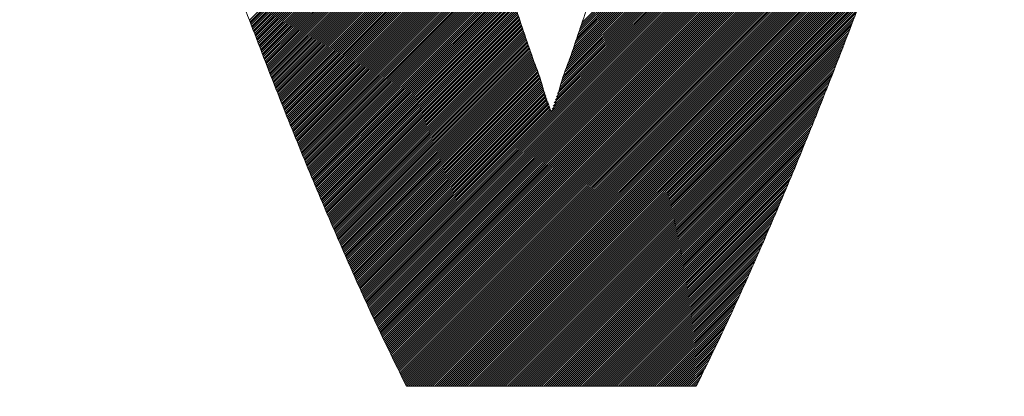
# Model space of a CAD drawing. Header units: millimetres. Extents: x 0 to 1071, y 0 to 742.
# Tile 56 of 131: x 133.97 to 138.32, y 485.05 to 486.72. Entities that reach past the tile are written whole.
import ezdxf

# ---------------------------------------------------------------- set-up
doc = ezdxf.new("R2010")
doc.units = ezdxf.units.MM
doc.header["$LTSCALE"] = 0.454724
doc.layers.add('NoLayerName_001', color=7, linetype='Continuous')
doc.layers.add('NoLayerName_002', color=7, linetype='Continuous')

# ---------------------------------------------------------------- blocks, each defined once
blk = doc.blocks.new('JZB_0006')
at = {"layer": 'NoLayerName_002', "color": 7, "linetype": 'Continuous', "lineweight": 25}
for p, q in [((4.2596, 3.439), (2.4505, 1.6299)), ((4.2636, 3.4519), (2.4551, 1.6435)), ((4.2476, 3.4002), (2.4365, 1.5892)), ((4.2516, 3.4132), (2.4412, 1.6027)), ((4.2556, 3.4261), (2.4458, 1.6163)), ((4.2315, 3.3485), (2.4178, 1.5349)), ((4.2355, 3.3615), (2.4225, 1.5485)), ((4.2395, 3.3744), (2.4272, 1.562)), ((4.2435, 3.3873), (2.4318, 1.5756)), ((4.2194, 3.3098), (2.4038, 1.4942)), ((4.2235, 3.3227), (2.4085, 1.5077)), ((4.2275, 3.3356), (2.4132, 1.5213)), ((4.2074, 3.271), (2.3899, 1.4535)), ((4.2114, 3.2839), (2.3945, 1.467)), ((4.2154, 3.2968), (2.3992, 1.4806)), ((4.1913, 3.2193), (2.3712, 1.3992)), ((4.1953, 3.2322), (2.3759, 1.4127)), ((4.1994, 3.2451), (2.3805, 1.4263)), ((4.2034, 3.2581), (2.3852, 1.4399)), ((4.1793, 3.1805), (2.3572, 1.3584)), ((4.1833, 3.1934), (2.3619, 1.372)), ((4.1873, 3.2064), (2.3665, 1.3856)), ((4.1672, 3.1417), (2.3426, 1.3171)), ((4.1712, 3.1547), (2.3475, 1.3309)), ((4.1753, 3.1676), (2.3523, 1.3446)), ((4.1512, 3.09), (2.3231, 1.262)), ((4.1552, 3.103), (2.328, 1.2758)), ((4.1592, 3.1159), (2.3329, 1.2896)), ((4.1632, 3.1288), (2.3377, 1.3033)), ((4.1471, 3.0771), (1.4964, 0.4264)), ((4.1431, 3.0642), (1.4992, 0.4203)), ((4.1391, 3.0513), (1.502, 0.4142)), ((4.1351, 3.0383), (1.5048, 0.4081)), ((4.1311, 3.0254), (1.5076, 0.402)), ((4.1271, 3.0125), (1.5104, 0.3959)), ((4.123, 2.9996), (1.5132, 0.3897)), ((4.119, 2.9866), (1.516, 0.3836)), ((4.115, 2.9737), (1.5188, 0.3775)), ((4.111, 2.9608), (1.5216, 0.3714)), ((4.1068, 2.9477), (1.5244, 0.3653)), ((4.1023, 2.9342), (1.5273, 0.3592)), ((4.0977, 2.9208), (1.5301, 0.3531)), ((4.0932, 2.9073), (1.5329, 0.347)), ((4.0886, 2.8939), (1.5357, 0.3409)), ((4.0841, 2.8804), (1.5385, 0.3348)), ((4.0796, 2.867), (1.5413, 0.3287)), ((4.075, 2.8536), (1.5441, 0.3226)), ((4.0705, 2.8401), (1.5469, 0.3165)), ((4.066, 2.8267), (1.5497, 0.3104)), ((4.0614, 2.8132), (1.5525, 0.3043)), ((4.0569, 2.7998), (1.5553, 0.2982)), ((4.0523, 2.7863), (1.5581, 0.2921)), ((4.0478, 2.7729), (1.5609, 0.286)), ((4.0433, 2.7594), (1.5637, 0.2799)), ((4.0387, 2.746), (1.5665, 0.2738)), ((4.0342, 2.7325), (1.5694, 0.2678)), ((4.0296, 2.7191), (1.5723, 0.2618)), ((4.0251, 2.7056), (1.5753, 0.2558)), ((4.0206, 2.6922), (1.5782, 0.2498)), ((4.016, 2.6787), (1.5811, 0.2438)), ((4.0115, 2.6653), (1.584, 0.2378)), ((4.007, 2.6518), (1.5869, 0.2318)), ((4.0024, 2.6384), (1.5898, 0.2258)), ((3.9979, 2.625), (1.5927, 0.2198)), ((3.9933, 2.6115), (1.5956, 0.2138)), ((3.9888, 2.5981), (1.5985, 0.2078)), ((3.9843, 2.5846), (1.6014, 0.2018)), ((3.9797, 2.5712), (1.6044, 0.1958)), ((1.8908, 2.5579), (0.9875, 1.6546)), ((1.8929, 2.5511), (0.9899, 1.6481)), ((1.8949, 2.5442), (0.9924, 1.6417)), ((1.897, 2.5374), (0.9949, 1.6353)), ((1.8991, 2.5305), (0.9974, 1.6289)), ((1.9011, 2.5237), (0.9999, 1.6224)), ((3.9752, 2.5577), (1.6073, 0.1898)), ((3.9706, 2.5443), (1.6102, 0.1838)), ((3.9661, 2.5308), (1.6131, 0.1778)), ((1.9032, 2.5168), (1.0024, 1.616)), ((1.9053, 2.51), (1.0048, 1.6096)), ((1.9073, 2.5032), (1.0073, 1.6032)), ((1.9094, 2.4963), (1.0098, 1.5967)), ((1.9115, 2.4896), (1.0123, 1.5903)), ((1.9137, 2.4828), (1.0148, 1.5839)), ((3.9616, 2.5174), (1.616, 0.1718)), ((3.957, 2.5039), (1.6189, 0.1658)), ((3.9525, 2.4905), (1.6218, 0.1598)), ((1.9158, 2.476), (1.0172, 1.5774)), ((1.9179, 2.4692), (1.0197, 1.571)), ((1.92, 2.4624), (1.0222, 1.5646)), ((1.9222, 2.4556), (1.0247, 1.5582)), ((1.9243, 2.4489), (1.0272, 1.5517)), ((1.9264, 2.4421), (1.0296, 1.5453)), ((1.9285, 2.4353), (1.0321, 1.5389)), ((3.9479, 2.477), (1.6247, 0.1538)), ((3.9434, 2.4636), (1.6276, 0.1478)), ((3.9389, 2.4501), (1.6305, 0.1418)), ((3.9343, 2.4367), (1.6335, 0.1358)), ((1.9307, 2.4285), (1.0346, 1.5324)), ((1.9328, 2.4217), (1.0371, 1.526)), ((1.9349, 2.415), (1.0396, 1.5196)), ((1.937, 2.4082), (1.042, 1.5132)), ((1.9392, 2.4014), (1.0445, 1.5067)), ((1.9413, 2.3946), (1.047, 1.5003)), ((3.9298, 2.4232), (1.6364, 0.1298)), ((3.9253, 2.4098), (1.6393, 0.1238)), ((3.9207, 2.3964), (1.6422, 0.1178)), ((1.9434, 2.3878), (1.0495, 1.4939)), ((1.9456, 2.381), (1.052, 1.4875)), ((1.9477, 2.3743), (1.0544, 1.481)), ((1.9498, 2.3675), (1.0569, 1.4746)), ((1.9519, 2.3607), (1.0594, 1.4682)), ((1.9541, 2.3539), (1.0619, 1.4617)), ((1.9562, 2.3471), (1.0644, 1.4553)), ((3.9162, 2.3829), (1.6451, 0.1118)), ((3.9116, 2.3695), (1.648, 0.1058)), ((3.9071, 2.356), (1.6509, 0.0998)), ((1.9583, 2.3404), (1.0668, 1.4489)), ((1.9604, 2.3336), (1.0693, 1.4425)), ((1.9626, 2.3268), (1.0718, 1.436)), ((1.9647, 2.32), (1.0743, 1.4296)), ((1.9668, 2.3132), (1.0768, 1.4232)), ((1.9689, 2.3064), (1.0792, 1.4167)), ((3.9026, 2.3426), (1.6538, 0.0938)), ((3.898, 2.3291), (1.6567, 0.0878)), ((3.8935, 2.3157), (1.6596, 0.0818)), ((1.9711, 2.2997), (1.0817, 1.4103)), ((1.9732, 2.2929), (1.0842, 1.4039)), ((1.9753, 2.2861), (1.0867, 1.3975)), ((1.9775, 2.2793), (1.0892, 1.391)), ((1.9796, 2.2725), (1.0917, 1.3846)), ((1.9817, 2.2658), (1.0941, 1.3782)), ((3.8888, 2.3021), (1.6626, 0.0758)), ((3.8837, 2.2881), (1.6655, 0.0698)), ((3.8786, 2.2741), (1.6684, 0.0638)), ((3.8735, 2.2601), (1.6713, 0.0578)), ((1.9838, 2.259), (1.0966, 1.3718)), ((1.986, 2.2522), (1.0992, 1.3654)), ((1.9881, 2.2454), (1.1017, 1.359)), ((1.9902, 2.2386), (1.1043, 1.3527)), ((1.9923, 2.2318), (1.1068, 1.3463)), ((1.9945, 2.2251), (1.1094, 1.34)), ((1.9966, 2.2183), (1.1119, 1.3336)), ((3.8684, 2.246), (1.6742, 0.0518)), ((3.8633, 2.232), (1.6771, 0.0458)), ((3.8582, 2.218), (1.6803, 0.0401)), ((1.9987, 2.2115), (1.1145, 1.3272)), ((2.0008, 2.2047), (1.117, 1.3209)), ((2.003, 2.1979), (1.1196, 1.3145)), ((2.0051, 2.1911), (1.1221, 1.3082)), ((2.0072, 2.1844), (1.1247, 1.3018)), ((2.0093, 2.1776), (1.1272, 1.2955)), ((3.8531, 2.204), (1.6892, 0.0401)), ((3.848, 2.19), (1.6981, 0.0401)), ((3.8429, 2.176), (1.707, 0.0401)), ((2.0115, 2.1708), (1.1298, 1.2891)), ((2.0136, 2.164), (1.1323, 1.2828)), ((2.0157, 2.1572), (1.1349, 1.2764)), ((2.0179, 2.1505), (1.1374, 1.27)), ((2.02, 2.1437), (1.14, 1.2637)), ((2.0222, 2.137), (1.1425, 1.2573)), ((2.0244, 2.1303), (1.1451, 1.251)), ((3.8377, 2.1619), (1.7159, 0.0401)), ((3.8326, 2.1479), (1.7248, 0.0401)), ((3.8275, 2.1339), (1.7337, 0.0401)), ((2.0266, 2.1236), (1.1476, 1.2446)), ((2.0288, 2.1169), (1.1502, 1.2383)), ((2.031, 2.1101), (1.1527, 1.2319)), ((2.0332, 2.1034), (1.1553, 1.2255)), ((2.0354, 2.0967), (1.1578, 1.2192)), ((2.0376, 2.09), (1.1604, 1.2128)), ((3.8224, 2.1199), (1.7427, 0.0401)), ((3.8173, 2.1059), (1.7516, 0.0401)), ((3.8122, 2.0919), (1.7605, 0.0401)), ((2.0397, 2.0833), (1.163, 1.2065)), ((2.0419, 2.0765), (1.1655, 1.2001)), ((2.0441, 2.0698), (1.1681, 1.1938)), ((2.0463, 2.0631), (1.1706, 1.1874)), ((2.0485, 2.0564), (1.1732, 1.181)), ((2.0507, 2.0497), (1.1757, 1.1747)), ((2.0529, 2.0429), (1.1783, 1.1683)), ((3.8071, 2.0778), (1.7694, 0.0401)), ((3.802, 2.0638), (1.7783, 0.0401)), ((3.7969, 2.0498), (1.7872, 0.0401)), ((2.0551, 2.0362), (1.1808, 1.162)), ((2.0573, 2.0295), (1.1834, 1.1556)), ((2.0594, 2.0228), (1.1859, 1.1493)), ((2.0616, 2.0161), (1.1885, 1.1429)), ((2.0638, 2.0093), (1.191, 1.1366)), ((2.066, 2.0026), (1.1936, 1.1302)), ((3.7918, 2.0358), (1.7961, 0.0401)), ((3.7867, 2.0218), (1.805, 0.0401)), ((3.7816, 2.0078), (1.8139, 0.0401)), ((2.0682, 1.9959), (1.1961, 1.1238)), ((2.0704, 1.9892), (1.1987, 1.1175)), ((2.0726, 1.9825), (1.2012, 1.1111)), ((2.0748, 1.9757), (1.2038, 1.1048)), ((2.0769, 1.969), (1.2063, 1.0984)), ((2.0791, 1.9623), (1.2089, 1.0921)), ((3.7765, 1.9937), (1.8228, 0.0401)), ((3.7713, 1.9797), (1.8317, 0.0401)), ((3.7662, 1.9657), (1.8406, 0.0401)), ((2.0813, 1.9556), (1.2114, 1.0857)), ((2.0835, 1.9489), (1.214, 1.0793)), ((2.0857, 1.9421), (1.2166, 1.073)), ((2.0879, 1.9354), (1.2192, 1.0668)), ((2.0901, 1.9287), (1.2218, 1.0605)), ((2.0923, 1.922), (1.2245, 1.0542)), ((2.0945, 1.9153), (1.2271, 1.0479)), ((3.7611, 1.9517), (1.8496, 0.0401)), ((3.756, 1.9377), (1.8585, 0.0401)), ((3.7509, 1.9237), (1.8674, 0.0401)), ((2.0966, 1.9085), (1.2297, 1.0416)), ((2.0988, 1.9018), (1.2324, 1.0354)), ((2.101, 1.8951), (1.235, 1.0291)), ((2.1032, 1.8884), (1.2376, 1.0228)), ((2.1054, 1.8817), (1.2402, 1.0165)), ((2.1076, 1.8749), (1.2429, 1.0102)), ((3.7458, 1.9096), (1.8763, 0.0401)), ((3.7407, 1.8956), (1.8852, 0.0401)), ((3.7356, 1.8816), (1.8941, 0.0401)), ((2.1098, 1.8682), (1.2455, 1.0039)), ((2.112, 1.8615), (1.2481, 0.9977)), ((2.1142, 1.8548), (1.2508, 0.9914)), ((2.1163, 1.8481), (1.2534, 0.9851)), ((2.1185, 1.8413), (1.256, 0.9788)), ((2.1207, 1.8346), (1.2586, 0.9725)), ((2.1229, 1.8279), (1.2613, 0.9663)), ((3.7305, 1.8676), (1.903, 0.0401)), ((3.7254, 1.8536), (1.9119, 0.0401)), ((3.7203, 1.8396), (1.9208, 0.0401)), ((3.7152, 1.8256), (1.9297, 0.0401)), ((2.1251, 1.8212), (1.2639, 0.96)), ((2.1273, 1.8145), (1.2665, 0.9537)), ((2.1295, 1.8077), (1.2692, 0.9474)), ((2.1317, 1.8011), (1.2718, 0.9411)), ((2.134, 1.7944), (1.2744, 0.9349)), ((2.1362, 1.7878), (1.277, 0.9286)), ((3.7101, 1.8115), (1.9386, 0.0401)), ((3.7049, 1.7975), (1.9475, 0.0401)), ((3.6998, 1.7835), (1.9565, 0.0401)), ((2.1385, 1.7811), (1.2797, 0.9223)), ((2.1407, 1.7745), (1.2823, 0.916)), ((2.143, 1.7678), (1.2849, 0.9097)), ((2.1452, 1.7612), (1.2875, 0.9035)), ((2.1475, 1.7545), (1.2902, 0.8972)), ((2.1498, 1.7479), (1.2928, 0.8909)), ((2.152, 1.7412), (1.2954, 0.8846)), ((3.6947, 1.7695), (1.9654, 0.0401)), ((3.6896, 1.7555), (1.9743, 0.0401)), ((3.6845, 1.7415), (1.9832, 0.0401)), ((2.1543, 1.7345), (1.2981, 0.8783)), ((2.1565, 1.7279), (1.3007, 0.8721)), ((2.1588, 1.7212), (1.3033, 0.8658)), ((2.161, 1.7146), (1.3059, 0.8595)), ((2.1633, 1.7079), (1.3086, 0.8532)), ((2.1655, 1.7013), (1.3112, 0.8469)), ((3.6794, 1.7274), (1.9921, 0.0401)), ((3.6743, 1.7134), (2.001, 0.0401)), ((3.6692, 1.6994), (2.0099, 0.0401)), ((2.1678, 1.6946), (1.3138, 0.8407)), ((2.17, 1.688), (1.3165, 0.8344)), ((2.1723, 1.6813), (1.3191, 0.8281)), ((2.1746, 1.6747), (1.3217, 0.8218)), ((2.1768, 1.668), (1.3243, 0.8155)), ((2.1791, 1.6614), (1.327, 0.8093)), ((2.1813, 1.6547), (1.3296, 0.803)), ((3.6641, 1.6854), (2.0188, 0.0401)), ((3.6589, 1.6712), (2.0277, 0.0401)), ((3.6533, 1.6567), (2.0366, 0.0401)), ((2.1836, 1.648), (1.3322, 0.7967)), ((2.1858, 1.6414), (1.3349, 0.7905)), ((2.1881, 1.6347), (1.3376, 0.7843)), ((2.1903, 1.6281), (1.3403, 0.7781)), ((2.1926, 1.6214), (1.343, 0.7719)), ((2.1948, 1.6148), (1.3458, 0.7657)), ((2.1971, 1.6081), (1.3485, 0.7595)), ((3.6477, 1.6422), (2.0455, 0.0401)), ((3.6421, 1.6277), (2.0544, 0.0401)), ((3.6365, 1.6132), (2.0634, 0.0401)), ((2.1993, 1.6015), (1.3512, 0.7533)), ((2.2016, 1.5948), (1.3539, 0.7471)), ((2.2039, 1.5882), (1.3566, 0.7409)), ((2.2061, 1.5815), (1.3593, 0.7347)), ((2.2084, 1.5748), (1.362, 0.7285)), ((2.2106, 1.5682), (1.3647, 0.7223)), ((3.6309, 1.5987), (2.0723, 0.0401)), ((3.6253, 1.5842), (2.0812, 0.0401)), ((3.6197, 1.5697), (2.0901, 0.0401)), ((2.2129, 1.5615), (1.3675, 0.7161)), ((2.2151, 1.5549), (1.3702, 0.7099)), ((2.2174, 1.5482), (1.3729, 0.7037)), ((2.2196, 1.5416), (1.3756, 0.6975)), ((2.2219, 1.5349), (1.3783, 0.6913)), ((2.2241, 1.5283), (1.381, 0.6851)), ((2.2264, 1.5216), (1.3837, 0.6789)), ((3.6141, 1.5552), (2.099, 0.0401)), ((3.6085, 1.5407), (2.1079, 0.0401)), ((3.6029, 1.5262), (2.1168, 0.0401)), ((2.2287, 1.515), (1.3864, 0.6727)), ((2.2309, 1.5083), (1.3891, 0.6665)), ((2.2332, 1.5016), (1.3919, 0.6603)), ((2.2354, 1.495), (1.3946, 0.6541)), ((2.2377, 1.4883), (1.3973, 0.6479)), ((2.2399, 1.4817), (1.4, 0.6417)), ((3.5973, 1.5117), (2.1257, 0.0401)), ((3.5917, 1.4972), (2.1346, 0.0401)), ((3.5861, 1.4827), (2.1435, 0.0401)), ((2.2422, 1.475), (1.4027, 0.6355)), ((2.2445, 1.4684), (1.4054, 0.6294)), ((2.2468, 1.4618), (1.4081, 0.6232)), ((2.2491, 1.4552), (1.4108, 0.617)), ((2.2514, 1.4486), (1.4135, 0.6108)), ((2.2537, 1.442), (1.4163, 0.6046)), ((2.256, 1.4354), (1.419, 0.5984)), ((3.5805, 1.4682), (2.1524, 0.0401)), ((3.5749, 1.4536), (2.1613, 0.0401)), ((3.5693, 1.4391), (2.1703, 0.0401)), ((2.2583, 1.4288), (1.4217, 0.5922)), ((2.2606, 1.4222), (1.4244, 0.586)), ((2.2629, 1.4156), (1.4271, 0.5798)), ((2.2652, 1.409), (1.4298, 0.5736)), ((2.2675, 1.4024), (1.4325, 0.5674)), ((2.2698, 1.3958), (1.4352, 0.5612)), ((3.5637, 1.4246), (2.1792, 0.0401)), ((3.5581, 1.4101), (2.1881, 0.0401)), ((3.5525, 1.3956), (2.197, 0.0401)), ((2.2721, 1.3892), (1.4379, 0.555)), ((2.2744, 1.3826), (1.4407, 0.5488)), ((2.2768, 1.376), (1.4434, 0.5426)), ((2.2791, 1.3694), (1.4461, 0.5364)), ((2.2814, 1.3628), (1.4488, 0.5302)), ((2.2837, 1.3562), (1.4515, 0.524)), ((2.286, 1.3496), (1.4543, 0.5179)), ((3.5469, 1.3811), (2.2059, 0.0401)), ((3.5412, 1.3665), (2.2148, 0.0401)), ((3.5352, 1.3516), (2.2237, 0.0401)), ((2.2883, 1.343), (1.4572, 0.5118)), ((2.2906, 1.3364), (1.46, 0.5057)), ((2.2929, 1.3298), (1.4628, 0.4996)), ((2.2952, 1.3232), (1.4656, 0.4935)), ((2.2975, 1.3166), (1.4684, 0.4874)), ((2.2998, 1.31), (1.4712, 0.4813)), ((3.5292, 1.3367), (2.2326, 0.0401)), ((3.5232, 1.3218), (2.2415, 0.0401)), ((3.5173, 1.307), (2.2504, 0.0401)), ((2.3021, 1.3034), (1.474, 0.4752)), ((2.3045, 1.2968), (1.4768, 0.4691)), ((2.3068, 1.2902), (1.4796, 0.463)), ((2.3091, 1.2836), (1.4824, 0.4569)), ((2.3115, 1.2771), (1.4852, 0.4508)), ((2.3138, 1.2705), (1.488, 0.4447)), ((2.3161, 1.2639), (1.4908, 0.4386)), ((3.5113, 1.2921), (2.2593, 0.0401)), ((3.5053, 1.2772), (2.2682, 0.0401)), ((3.4993, 1.2623), (2.2772, 0.0401)), ((2.3185, 1.2573), (1.4936, 0.4325)), ((3.4934, 1.2474), (2.2861, 0.0401)), ((3.4874, 1.2325), (2.295, 0.0401)), ((3.4814, 1.2177), (2.3039, 0.0401)), ((3.4754, 1.2028), (2.3128, 0.0401)), ((3.4695, 1.1879), (2.3217, 0.0401)), ((3.4635, 1.173), (2.3306, 0.0401)), ((3.4575, 1.1581), (2.3395, 0.0401)), ((3.4515, 1.1432), (2.3484, 0.0401)), ((3.4456, 1.1284), (2.3573, 0.0401)), ((3.4396, 1.1135), (2.3662, 0.0401)), ((3.4336, 1.0986), (2.3752, 0.0401)), ((3.4276, 1.0837), (2.3841, 0.0401)), ((3.4214, 1.0686), (2.393, 0.0401)), ((3.415, 1.0533), (2.4019, 0.0401)), ((3.4086, 1.0379), (2.4108, 0.0401)), ((3.4022, 1.0226), (2.4197, 0.0401)), ((3.3958, 1.0073), (2.4286, 0.0401)), ((3.3894, 0.992), (2.4375, 0.0401)), ((3.383, 0.9767), (2.4464, 0.0401)), ((3.3765, 0.9613), (2.4553, 0.0401)), ((3.3701, 0.946), (2.4642, 0.0401)), ((3.3637, 0.9307), (2.4731, 0.0401)), ((3.3573, 0.9154), (2.4821, 0.0401)), ((3.3509, 0.9001), (2.491, 0.0401)), ((3.3445, 0.8847), (2.4999, 0.0401)), ((3.3381, 0.8694), (2.5088, 0.0401)), ((3.3317, 0.8541), (2.5177, 0.0401)), ((3.3253, 0.8388), (2.5266, 0.0401)), ((3.3188, 0.8235), (2.5355, 0.0401)), ((3.3124, 0.8081), (2.5444, 0.0401)), ((3.3059, 0.7927), (2.5533, 0.0401)), ((3.299, 0.7769), (2.5622, 0.0401)), ((3.2921, 0.7611), (2.5711, 0.0401)), ((3.2852, 0.7452), (2.58, 0.0401)), ((3.2782, 0.7294), (2.589, 0.0401)), ((3.2713, 0.7135), (2.5979, 0.0401)), ((3.2644, 0.6977), (2.6068, 0.0401)), ((3.2574, 0.6819), (2.6157, 0.0401)), ((3.2505, 0.666), (2.6246, 0.0401)), ((3.2436, 0.6502), (2.6335, 0.0401)), ((3.2366, 0.6344), (2.6424, 0.0401)), ((3.2297, 0.6185), (2.6513, 0.0401)), ((3.2228, 0.6027), (2.6602, 0.0401)), ((3.2158, 0.5868), (2.6691, 0.0401)), ((3.2089, 0.571), (2.678, 0.0401)), ((3.202, 0.5552), (2.6869, 0.0401)), ((3.1951, 0.5393), (2.6959, 0.0401)), ((3.188, 0.5233), (2.7048, 0.0401)), ((3.1804, 0.5069), (2.7137, 0.0401)), ((3.1728, 0.4904), (2.7226, 0.0401)), ((3.1653, 0.4739), (2.7315, 0.0401)), ((3.1577, 0.4574), (2.7404, 0.0401)), ((3.1501, 0.4409), (2.7493, 0.0401)), ((3.1425, 0.4245), (2.7582, 0.0401)), ((3.135, 0.408), (2.7671, 0.0401)), ((3.1274, 0.3915), (2.776, 0.0401)), ((3.1198, 0.375), (2.7849, 0.0401)), ((3.1123, 0.3585), (2.7938, 0.0401)), ((3.1047, 0.3421), (2.8028, 0.0401)), ((3.0971, 0.3256), (2.8117, 0.0401)), ((3.0895, 0.3091), (2.8206, 0.0401)), ((3.082, 0.2926), (2.8295, 0.0401)), ((3.0744, 0.2761), (2.8384, 0.0401)), ((3.0661, 0.2589), (2.8473, 0.0401)), ((3.0577, 0.2416), (2.8562, 0.0401)), ((3.0493, 0.2243), (2.8651, 0.0401)), ((3.0409, 0.207), (2.874, 0.0401)), ((3.0325, 0.1897), (2.8829, 0.0401)), ((3.0241, 0.1724), (2.8918, 0.0401)), ((3.0157, 0.1551), (2.9007, 0.0401)), ((3.0073, 0.1377), (2.9097, 0.0401)), ((2.9989, 0.1204), (2.9186, 0.0401)), ((2.9905, 0.1031), (2.9275, 0.0401)), ((2.9821, 0.0858), (2.9364, 0.0401)), ((2.9737, 0.0685), (2.9453, 0.0401)), ((2.9653, 0.0512), (2.9542, 0.0401))]:
    blk.add_line(p, q, dxfattribs=at)
at = {"layer": 'NoLayerName_002', "color": 7, "linetype": 'Continuous', "lineweight": 13}
for points, knots in [([(0, 4.8402), (0.0255, 4.7342), (0.0762, 4.5179), (0.1621, 4.1904), (0.2551, 3.8545), (0.3553, 3.513), (0.4617, 3.168), (0.5733, 2.822), (0.6894, 2.4772), (0.8091, 2.136), (0.9315, 1.8008), (1.0558, 1.4739), (1.1812, 1.1577), (1.3066, 0.8544), (1.4317, 0.5666), (1.5543, 0.296), (1.6394, 0.1237), (1.6799, 0.0401)], [0, 0, 0, 0, 0.327103, 0.666482, 1.015745, 1.372484, 1.734278, 2.098697, 2.463304, 2.82566, 3.183326, 3.533864, 3.874841, 4.203831, 4.518422, 4.816221, 5.094863, 5.094863, 5.094863, 5.094863]), ([(2.9599, 0.0401), (3.0004, 0.1237), (3.0856, 0.296), (3.2082, 0.5666), (3.3332, 0.8544), (3.4587, 1.1577), (3.5841, 1.4739), (3.7084, 1.8008), (3.8308, 2.136), (3.9505, 2.4772), (4.0666, 2.822), (4.1782, 3.168), (4.2845, 3.513), (4.3847, 3.8545), (4.4777, 4.1904), (4.5636, 4.5179), (4.6143, 4.7342), (4.6398, 4.8402)], [0, 0, 0, 0, 0.278658, 0.576469, 0.891067, 1.220061, 1.561039, 1.911576, 2.26924, 2.631593, 2.996195, 3.360609, 3.722399, 4.079135, 4.428395, 4.767771, 5.094874, 5.094874, 5.094874, 5.094874]), ([(2.9049, 3.0801), (2.8929, 3.0388), (2.8689, 2.9561), (2.8323, 2.8321), (2.7952, 2.7079), (2.7575, 2.5837), (2.7195, 2.4597), (2.6809, 2.3359), (2.642, 2.2124), (2.6027, 2.0895), (2.5631, 1.9672), (2.5232, 1.8458), (2.483, 1.7246), (2.4426, 1.6066), (2.402, 1.4818), (2.3612, 1.3876), (2.3199, 1.1863), (2.2788, 1.3876), (2.238, 1.4818), (2.1974, 1.6066), (2.157, 1.7246), (2.1168, 1.8458), (2.0769, 1.9672), (2.0373, 2.0895), (1.998, 2.2124), (1.9591, 2.3359), (1.9206, 2.4597), (1.8825, 2.5837), (1.8449, 2.7079), (1.8078, 2.8321), (1.7712, 2.9561), (1.7472, 3.0388), (1.7352, 3.0801)], [0, 0, 0, 0, 0.128961, 0.258325, 0.387964, 0.517751, 0.647556, 0.777253, 0.906714, 1.035811, 1.164415, 1.292401, 1.41964, 1.546006, 1.67137, 1.795607, 1.918591, 2.04156, 2.165787, 2.291143, 2.417503, 2.544737, 2.67272, 2.801322, 2.930417, 3.059876, 3.189572, 3.319376, 3.44916, 3.578797, 3.708157, 3.837112, 3.837112, 3.837112, 3.837112])]:
    blk.add_open_spline(points, degree=3, knots=knots, dxfattribs=at)
blk.add_open_spline([(1.6799, 0.0401), (1.8932, 0.0401), (2.3199, 0.0401), (2.7466, 0.0401), (2.9599, 0.0401)], degree=3, dxfattribs=at)

msp = doc.modelspace()

# ---------------------------------------------------------------- linework, layer by layer
at = {"layer": 'NoLayerName_001', "color": 7, "linetype": 'Continuous', "lineweight": 25}
for radius, start, end in [(39.5, 318.33013, 270.72461), (38, 319.68509, 271.43254)]:
    msp.add_arc((150, 487.4999), radius, start, end, dxfattribs=at)

# ---------------------------------------------------------------- block references
at = {"layer": 'NoLayerName_001'}
msp.add_blockref('JZB_0006', (134, 485.0594), dxfattribs=at)

doc.saveas('drawing.dxf')
